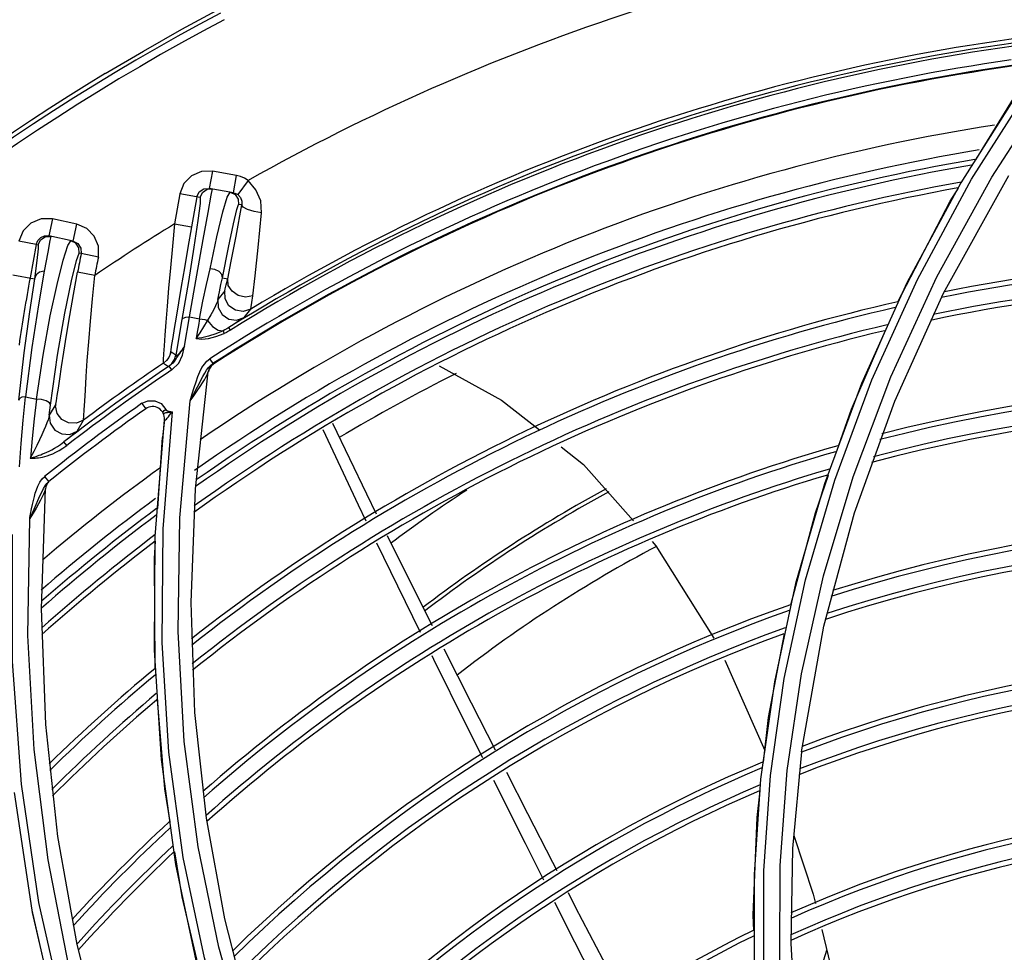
# Model space of a CAD drawing. Extents: x 40.7 to 137.4, y -250.8 to -221.5.
# Tile 84 of 256: x 56.4061 to 56.5025, y -232.8908 to -232.7995. Entities that reach past the tile are written whole.
import ezdxf

# ---------------------------------------------------------------- set-up
doc = ezdxf.new("R2010")
doc.units = 0
doc.header["$MEASUREMENT"] = 0
doc.layers.get('0').update_dxf_attribs({"linetype": 'CONTINUOUS'})

msp = doc.modelspace()

# ---------------------------------------------------------------- linework, layer by layer
at = {"color": 155}
for p, q in [((56.49932866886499, -232.8151488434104), (56.5054881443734, -232.805449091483)), ((56.50129871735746, -232.8149527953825), (56.50753845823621, -232.8052816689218)), ((56.49973487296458, -232.8132577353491), (56.50344622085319, -232.8072287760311)), ((56.42501096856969, -232.8143552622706), (56.42470374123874, -232.8160365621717)), ((56.4273615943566, -232.8147847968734), (56.42501109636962, -232.8143552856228)), ((56.4270543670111, -232.8164660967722), (56.42736159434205, -232.8147847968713)), ((56.49659531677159, -232.8263071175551), (56.50297989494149, -232.8147735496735)), ((56.42849297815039, -232.8152722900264), (56.42748200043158, -232.816650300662)), ((56.49593236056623, -232.8247081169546), (56.50129871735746, -232.8149527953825)), ((56.42181283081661, -232.8165739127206), (56.42128627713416, -232.8195203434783)), ((56.42380624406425, -232.8169309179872), (56.42181280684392, -232.8165740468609)), ((56.42416651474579, -232.8160805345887), (56.42470374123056, -232.8160365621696)), ((56.4270543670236, -232.8164660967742), (56.42470374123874, -232.8160365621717)), ((56.42489333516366, -232.8167015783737), (56.42501411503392, -232.8160932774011)), ((56.42646205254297, -232.8168908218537), (56.4267295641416, -232.8164073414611)), ((56.42734930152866, -232.8165675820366), (56.42748199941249, -232.8166502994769)), ((56.49724638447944, -232.8173002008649), (56.49803334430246, -232.8160218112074)), ((56.42349492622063, -232.8168752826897), (56.42296850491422, -232.819820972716)), ((56.42788231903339, -232.8176675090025), (56.4275647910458, -232.8176107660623)), ((56.49212556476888, -232.8271409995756), (56.49724638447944, -232.8173002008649)), ((56.40934190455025, -232.8190290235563), (56.40898673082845, -232.8207008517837)), ((56.41171775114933, -232.8195337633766), (56.4093420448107, -232.8190290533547)), ((56.41136270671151, -232.8212056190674), (56.41171788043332, -232.8195337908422)), ((56.42128627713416, -232.8195203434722), (56.42296850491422, -232.8198209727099)), ((56.40774963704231, -232.8215292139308), (56.40606907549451, -232.8212221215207)), ((56.40774963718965, -232.8215292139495), (56.40715063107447, -232.8248072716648)), ((56.40774963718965, -232.8215292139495), (56.40793796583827, -232.8215692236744)), ((56.40857410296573, -232.8206969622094), (56.40898673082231, -232.8207008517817)), ((56.40862026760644, -232.8207747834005), (56.40917424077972, -232.8207406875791)), ((56.41136270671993, -232.8212056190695), (56.40898673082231, -232.8207008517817)), ((56.40917427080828, -232.8207407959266), (56.40909818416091, -232.8211310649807)), ((56.41085615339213, -232.8216488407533), (56.41115562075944, -232.8211621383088)), ((56.4121648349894, -232.822426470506), (56.41195751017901, -232.8223824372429)), ((56.41213222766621, -232.8218930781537), (56.4121648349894, -232.822426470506)), ((56.41383981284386, -232.8227651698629), (56.4121648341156, -232.8224264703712)), ((56.41348309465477, -232.8245774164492), (56.41180470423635, -232.824256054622)), ((56.40547012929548, -232.8244998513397), (56.40757721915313, -232.8248852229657)), ((56.42598415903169, -232.8248029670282), (56.42650133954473, -232.8249043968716)), ((56.49300618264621, -232.8253000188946), (56.48856760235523, -232.83513427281)), ((56.49141505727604, -232.8344962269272), (56.49593236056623, -232.8247081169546)), ((56.42620867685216, -232.8260642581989), (56.42554112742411, -232.8269117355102)), ((56.49181390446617, -232.8368725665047), (56.49659531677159, -232.8263071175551)), ((56.42810927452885, -232.8286896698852), (56.42876745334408, -232.8278558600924)), ((56.42202458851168, -232.8288932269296), (56.42143357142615, -232.8323581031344)), ((56.42226512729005, -232.8315022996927), (56.42275489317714, -232.8286127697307)), ((56.42275489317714, -232.8286127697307), (56.42374396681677, -232.8288096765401)), ((56.42676307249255, -232.8299173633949), (56.42660701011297, -232.8296666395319)), ((56.42091032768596, -232.8322134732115), (56.42094173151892, -232.8320377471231)), ((56.42143357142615, -232.8323581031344), (56.42094173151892, -232.8320377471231)), ((56.42051564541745, -232.8328934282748), (56.42021533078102, -232.8331536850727)), ((56.42447415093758, -232.8329515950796), (56.42475403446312, -232.8327357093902)), ((56.42476246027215, -232.832758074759), (56.42504811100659, -232.8332006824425)), ((56.42021532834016, -232.8331536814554), (56.42070553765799, -232.8334751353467)), ((56.42102720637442, -232.8338053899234), (56.42077981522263, -232.8334374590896)), ((56.42334648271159, -232.8454463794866), (56.42460439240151, -232.8339918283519)), ((56.4245669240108, -232.8341132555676), (56.42460443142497, -232.8339918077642)), ((56.42470241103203, -232.8336598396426), (56.42460438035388, -232.8339919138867)), ((56.42469045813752, -232.8337412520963), (56.42461559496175, -232.8339951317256)), ((56.42488963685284, -232.8333687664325), (56.42470241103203, -232.8336598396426)), ((56.42482760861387, -232.8333730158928), (56.42504811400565, -232.8332006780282)), ((56.42515104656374, -232.8331419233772), (56.42488963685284, -232.8333687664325)), ((56.42513898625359, -232.8332230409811), (56.42515104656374, -232.8331419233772)), ((56.48592571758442, -232.8446035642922), (56.4895693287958, -232.8347812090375)), ((56.487720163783, -232.8442703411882), (56.49141505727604, -232.8344962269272)), ((56.48856760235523, -232.83513427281), (56.48494203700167, -232.8449544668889)), ((56.40647800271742, -232.83872334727), (56.40670684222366, -232.8364409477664)), ((56.40670684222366, -232.8364409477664), (56.40779475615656, -232.836692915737)), ((56.41811670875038, -232.8370844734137), (56.41869186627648, -232.8368310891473)), ((56.42182709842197, -232.8482840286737), (56.4228314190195, -232.8368350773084)), ((56.48786700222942, -232.8478175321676), (56.49181390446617, -232.8368725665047)), ((56.40966350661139, -232.8371531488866), (56.40903597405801, -232.8382602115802)), ((56.40903598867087, -232.8382600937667), (56.40915771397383, -232.8372546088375)), ((56.41811017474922, -232.8370864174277), (56.41848079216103, -232.8376120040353)), ((56.41997879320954, -232.8371068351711), (56.42045733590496, -232.8376795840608)), ((56.42017070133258, -232.8493853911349), (56.42109876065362, -232.8379148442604)), ((56.42028339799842, -232.8377992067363), (56.42044935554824, -232.8376791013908)), ((56.42093070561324, -232.8379383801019), (56.42109080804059, -232.8379142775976)), ((56.42094054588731, -232.8378992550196), (56.42109876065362, -232.8379148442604)), ((56.41176659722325, -232.8398086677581), (56.41238451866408, -232.8387191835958)), ((56.41940663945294, -232.8501368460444), (56.42030206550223, -232.8386906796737)), ((56.42030170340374, -232.8386907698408), (56.42023846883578, -232.8392552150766)), ((56.41965284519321, -232.8473932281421), (56.42011350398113, -232.8404268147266)), ((56.41074219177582, -232.8412144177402), (56.4104715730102, -232.8408632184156)), ((56.40810267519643, -232.8448165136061), (56.40833151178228, -232.8444932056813)), ((56.40833151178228, -232.8444932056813), (56.40858434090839, -232.8442486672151)), ((56.40858059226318, -232.8442513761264), (56.4089836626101, -232.8447547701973)), ((56.48482005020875, -232.8539808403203), (56.487720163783, -232.8442703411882)), ((56.40827753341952, -232.857178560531), (56.40865885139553, -232.8454710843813)), ((56.40879280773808, -232.8449396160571), (56.40898366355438, -232.844754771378)), ((56.42292698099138, -232.8565876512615), (56.42334648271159, -232.8454463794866)), ((56.48494203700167, -232.8449544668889), (56.48210458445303, -232.8547111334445)), ((56.40801712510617, -232.846378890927), (56.4081766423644, -232.8460215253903)), ((56.48486760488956, -232.8588979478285), (56.48786700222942, -232.8478175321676)), ((56.48268522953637, -232.8635817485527), (56.48482005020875, -232.8539808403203)), ((56.48210458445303, -232.8547111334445), (56.48002704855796, -232.8643605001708)), ((56.40869901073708, -232.8685435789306), (56.40827753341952, -232.857178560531)), ((56.42330006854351, -232.8673400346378), (56.42292698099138, -232.8565876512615)), ((56.4826769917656, -232.8712193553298), (56.48486760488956, -232.8588979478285)), ((56.47516100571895, -232.862233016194), (56.47907318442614, -232.8710868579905)), ((56.48128416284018, -232.8730386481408), (56.48268522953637, -232.8635817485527)), ((56.48002704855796, -232.8643605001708), (56.47867879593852, -232.873867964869)), ((56.47962978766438, -232.8735182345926), (56.48098582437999, -232.8640109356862)), ((56.42441692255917, -232.8776868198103), (56.42330006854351, -232.8673400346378)), ((56.40987780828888, -232.8795052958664), (56.40869901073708, -232.8685435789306)), ((56.48267629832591, -232.8712192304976), (56.48180623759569, -232.8806830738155)), ((56.42143849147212, -232.8822460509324), (56.42002279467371, -232.8719548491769)), ((56.47897524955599, -232.8828503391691), (56.47962978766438, -232.8735182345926)), ((56.45564181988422, -232.8801756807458), (56.45257312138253, -232.8740258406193)), ((56.47867879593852, -232.873867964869), (56.47802926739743, -232.8832012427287)), ((56.4073588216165, -232.8867053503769), (56.40563544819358, -232.8751918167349)), ((56.42622328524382, -232.8875671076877), (56.42441692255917, -232.8776868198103)), ((56.41177126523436, -232.890054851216), (56.40987780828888, -232.8795052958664)), ((56.45744463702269, -232.8837847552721), (56.45564181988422, -232.8801756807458)), ((56.47802926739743, -232.8832012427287), (56.478047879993, -232.8923321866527)), ((56.46049268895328, -232.8898327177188), (56.45853633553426, -232.8859617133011)), ((56.40985427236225, -232.8977244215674), (56.4073588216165, -232.8867053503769)), ((56.42865669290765, -232.8969280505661), (56.42622328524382, -232.8875671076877)), ((56.41175918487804, -232.8899989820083), (56.41185308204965, -232.8898946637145)), ((56.46402783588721, -232.8967182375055), (56.46049268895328, -232.8898327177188)), ((56.41432674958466, -232.9001304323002), (56.41177126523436, -232.890054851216)), ((56.48228162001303, -232.8999461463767), (56.48514367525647, -232.8906078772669))]:
    msp.add_line(p, q, dxfattribs=at)
at = {"color": 6, "linetype": 'Continuous'}
msp.add_lwpolyline([(56.41451972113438, -232.8047971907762), (56.41824672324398, -232.8025925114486), (56.42201638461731, -232.8004596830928), (56.42582649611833, -232.7983999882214)], dxfattribs=at)
at = {"color": 155}
for points in [[(56.50440713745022, -232.8058015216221), (56.49828006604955, -232.8155035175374), (56.49300618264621, -232.8253000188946)], [(56.42501109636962, -232.8143552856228), (56.42392796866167, -232.8143744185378), (56.42295112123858, -232.8148005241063), (56.42220993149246, -232.815566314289), (56.42181283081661, -232.8165739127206)], [(56.42849297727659, -232.8152722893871), (56.4281418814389, -232.8150533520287), (56.42776186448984, -232.8148896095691), (56.4273615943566, -232.8147847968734)], [(56.42982399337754, -232.8184279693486), (56.42973697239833, -232.8172678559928), (56.42927201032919, -232.8161679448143), (56.42849297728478, -232.815272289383)], [(56.4895693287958, -232.8347812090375), (56.49402917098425, -232.8249463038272), (56.49932866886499, -232.8151488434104)], [(56.42274934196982, -232.8286133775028), (56.42348038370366, -232.8245290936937), (56.42410353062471, -232.8210545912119), (56.42458160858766, -232.8184035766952), (56.42489333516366, -232.8167015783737)], [(56.42349503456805, -232.8168746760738), (56.42372396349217, -232.8163875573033), (56.42416651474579, -232.8160805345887)], [(56.42380623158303, -232.8169315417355), (56.42404537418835, -232.8164323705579), (56.42448877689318, -232.816133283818), (56.42501411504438, -232.8160932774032)], [(56.42673018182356, -232.8164068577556), (56.42722565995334, -232.8166456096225), (56.42752172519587, -232.8170813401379), (56.42756500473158, -232.8176101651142)], [(56.4270543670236, -232.8164660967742), (56.42720567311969, -232.8165057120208), (56.42734930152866, -232.8165675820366)], [(56.42748199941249, -232.8166502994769), (56.42774639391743, -232.816935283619), (56.4278820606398, -232.8172813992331), (56.4278822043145, -232.8176681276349)], [(56.42380624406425, -232.8169309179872), (56.42379441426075, -232.8175217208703), (56.42358262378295, -232.8191908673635), (56.42319149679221, -232.8217990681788), (56.42265149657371, -232.8251554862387), (56.42202458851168, -232.8288932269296)], [(56.42477275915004, -232.8239015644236), (56.42545124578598, -232.8207759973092), (56.42603722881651, -232.8183414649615), (56.42646205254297, -232.8168908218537)], [(56.42598415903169, -232.8248029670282), (56.42657160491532, -232.8218392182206), (56.42706090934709, -232.819507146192), (56.42739221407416, -232.8180960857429), (56.4275647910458, -232.8176107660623)], [(56.42650133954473, -232.8249043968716), (56.4268498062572, -232.8231623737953), (56.42731814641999, -232.8207098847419), (56.42788231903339, -232.8176675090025)], [(56.42982399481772, -232.8184279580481), (56.42909182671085, -232.8182900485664), (56.42845341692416, -232.8180925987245), (56.42802328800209, -232.8178719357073), (56.42788219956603, -232.817668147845)], [(56.42897526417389, -232.8265565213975), (56.42919411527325, -232.8245937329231), (56.42948168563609, -232.8218370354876), (56.42982399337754, -232.8184279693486)], [(56.4093420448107, -232.8190290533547), (56.40824173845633, -232.8190205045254), (56.40724187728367, -232.819433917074), (56.40647918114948, -232.820201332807), (56.40606861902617, -232.8212218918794)], [(56.41383983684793, -232.8227650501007), (56.41384273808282, -232.8216914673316), (56.41344340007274, -232.8207131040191), (56.41270430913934, -232.8199578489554), (56.41171775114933, -232.8195337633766)], [(56.42128627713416, -232.8195203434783), (56.42108290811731, -232.8217032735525), (56.42089186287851, -232.8238196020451), (56.42071904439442, -232.8257990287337), (56.42056913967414, -232.8275796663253), (56.42044454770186, -232.8291235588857), (56.42034546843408, -232.8304147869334), (56.42027084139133, -232.8314541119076), (56.4202193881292, -232.8322522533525)], [(56.42296850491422, -232.819820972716), (56.4226100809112, -232.8218390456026), (56.4222652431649, -232.8238055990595), (56.42194862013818, -232.8256362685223), (56.42167237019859, -232.8272584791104), (56.42144202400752, -232.8286360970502), (56.42125786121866, -232.8297629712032), (56.42111676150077, -232.8306532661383), (56.42101486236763, -232.8313264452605), (56.42094870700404, -232.8317993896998), (56.42091465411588, -232.8320908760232), (56.42091032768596, -232.8322134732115)], [(56.40774963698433, -232.8215292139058), (56.40790271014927, -232.8211467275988), (56.4081927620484, -232.8208538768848), (56.40857410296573, -232.8206969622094)], [(56.40793796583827, -232.8215692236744), (56.40817618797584, -232.8210742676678), (56.40862026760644, -232.8207747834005)], [(56.40909818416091, -232.8211310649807), (56.40888385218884, -232.82228883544), (56.40854360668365, -232.8241498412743)], [(56.41195751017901, -232.8223824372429), (56.41193106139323, -232.821867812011), (56.41164619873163, -232.8214160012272), (56.41115620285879, -232.8211617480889)], [(56.41136270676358, -232.8212056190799), (56.41183998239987, -232.8214479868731), (56.41213222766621, -232.8218930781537)], [(56.40793796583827, -232.8215692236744), (56.40795169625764, -232.8219703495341), (56.40782694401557, -232.8231067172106), (56.40757721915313, -232.8248852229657)], [(56.40778792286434, -232.8366931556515), (56.4084347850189, -232.8323581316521), (56.40913442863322, -232.8285060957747), (56.40979442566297, -232.8254387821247), (56.41039527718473, -232.8230820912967), (56.41085615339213, -232.8216488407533)], [(56.40915771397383, -232.8372546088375), (56.40984287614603, -232.8323808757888), (56.41055989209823, -232.8282462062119), (56.41120631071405, -232.825102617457), (56.41169748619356, -232.8230919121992), (56.41195723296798, -232.8223823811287)], [(56.40854326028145, -232.8241495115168), (56.40797150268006, -232.8274429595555), (56.40733036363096, -232.8316032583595), (56.40669988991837, -232.8364412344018)], [(56.40854360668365, -232.8241498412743), (56.40808893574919, -232.8242530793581), (56.40775101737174, -232.8245149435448), (56.40757727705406, -232.824884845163)], [(56.40964254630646, -232.8373357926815), (56.40967901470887, -232.8371745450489), (56.4097359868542, -232.8368438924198), (56.40981607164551, -232.8363291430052), (56.40992298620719, -232.8356113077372), (56.41006067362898, -232.8346763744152), (56.41023501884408, -232.8335042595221), (56.4104527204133, -232.8320784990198), (56.41071909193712, -232.8304004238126), (56.41103602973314, -232.8284979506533), (56.41140021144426, -232.8264272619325), (56.4118043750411, -232.8242559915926)], [(56.42373872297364, -232.8288102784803), (56.42407707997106, -232.8270925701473), (56.42442475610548, -232.8254455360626), (56.42477264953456, -232.8239013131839)], [(56.42598454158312, -232.8248002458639), (56.42592765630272, -232.8244803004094), (56.42566428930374, -232.8241825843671), (56.42525059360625, -232.8239748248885), (56.42477275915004, -232.8239015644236)], [(56.4075801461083, -232.824885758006), (56.4071034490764, -232.8281204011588), (56.40655430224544, -232.8321568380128), (56.40601221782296, -232.8367662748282)], [(56.41245983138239, -232.8377060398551), (56.41251042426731, -232.8368655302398), (56.41257397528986, -232.835788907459), (56.4126555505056, -232.8344657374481), (56.41275976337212, -232.8328920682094), (56.41289194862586, -232.8310766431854), (56.41305590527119, -232.8290503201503), (56.41325329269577, -232.8268642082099), (56.41348309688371, -232.8245774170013)], [(56.42554112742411, -232.8269117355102), (56.42569366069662, -232.8261665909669), (56.42584149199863, -232.8254638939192), (56.42598422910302, -232.8248029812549)], [(56.42620867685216, -232.8260642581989), (56.42626714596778, -232.8258719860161), (56.42636416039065, -232.8254861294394), (56.42650132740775, -232.8249043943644)], [(56.4289749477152, -232.8265559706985), (56.42826000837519, -232.8266794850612), (56.42753176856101, -232.8265225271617), (56.42692742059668, -232.8261194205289), (56.42655748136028, -232.8255426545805), (56.42650191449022, -232.8249044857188)], [(56.42876745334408, -232.8278558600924), (56.42802579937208, -232.8280945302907), (56.42725340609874, -232.8279782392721), (56.42661387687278, -232.8275315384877), (56.42623853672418, -232.8268450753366), (56.42620845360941, -232.8260643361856)], [(56.42554108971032, -232.8269117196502), (56.42545657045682, -232.8271838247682), (56.4253088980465, -232.8275340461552), (56.42510343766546, -232.827949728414), (56.42484189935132, -232.8284256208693)], [(56.42554087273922, -232.8269118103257), (56.42557696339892, -232.8276989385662), (56.42597308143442, -232.8283977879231), (56.42662337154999, -232.8288309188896), (56.42737339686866, -232.8289319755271), (56.42810927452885, -232.8286896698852)], [(56.42876765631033, -232.8278559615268), (56.42881133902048, -232.8276485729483), (56.42888000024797, -232.8272159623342), (56.42897526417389, -232.8265565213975)], [(56.42202458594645, -232.8288932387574), (56.4221371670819, -232.8287449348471), (56.42238923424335, -232.8286462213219), (56.42274935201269, -232.8286133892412)], [(56.42484189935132, -232.8284256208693), (56.42414777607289, -232.8295895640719), (56.42376961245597, -232.8301920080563), (56.42339843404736, -232.8307512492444)], [(56.42374396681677, -232.8288096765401), (56.42362815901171, -232.8294562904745), (56.42351493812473, -232.830103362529), (56.42340430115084, -232.8307508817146)], [(56.42373869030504, -232.8288102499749), (56.42400277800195, -232.8288318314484), (56.42426961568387, -232.8288835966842), (56.42452212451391, -232.8289627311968)], [(56.42452211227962, -232.8289627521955), (56.42500867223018, -232.8295477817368), (56.42555859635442, -232.8299080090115), (56.42606259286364, -232.8299719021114)], [(56.42810984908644, -232.8286895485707), (56.42804378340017, -232.8287395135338), (56.4278633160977, -232.828860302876), (56.42756289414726, -232.8290553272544), (56.42714044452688, -232.8293261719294), (56.42660700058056, -232.8296666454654)], [(56.42606259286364, -232.8299719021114), (56.42533696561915, -232.8302897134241), (56.4246310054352, -232.8305192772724), (56.42397294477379, -232.8306694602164), (56.42339842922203, -232.8307512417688)], [(56.42615827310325, -232.8302459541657), (56.42611106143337, -232.8301289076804), (56.42607572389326, -232.830028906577), (56.42606260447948, -232.8299719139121)], [(56.42660697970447, -232.8296666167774), (56.42641380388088, -232.8297826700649), (56.42623607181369, -232.8298816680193), (56.42606261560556, -232.829971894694)], [(56.42676758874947, -232.8299170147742), (56.42657366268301, -232.830032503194), (56.42637210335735, -232.8301422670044), (56.42616312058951, -232.8302456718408)], [(56.48630503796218, -232.8412730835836), (56.48756590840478, -232.8376440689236), (56.4908616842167, -232.8300055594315)], [(56.42340430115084, -232.8307508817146), (56.42396148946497, -232.8307874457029), (56.42461644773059, -232.8307282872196), (56.42535540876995, -232.8305560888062), (56.42616312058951, -232.8302456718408)], [(56.42225876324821, -232.8315026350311), (56.42212219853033, -232.8317104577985), (56.42199698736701, -232.8318949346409), (56.42188184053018, -232.8320594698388), (56.42177585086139, -232.8322066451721), (56.42168011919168, -232.8323379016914), (56.4215965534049, -232.8324569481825), (56.42152233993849, -232.8325749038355), (56.42144840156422, -232.8327015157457), (56.42136372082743, -232.8328395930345), (56.42126048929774, -232.8329858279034), (56.42113270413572, -232.8331369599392), (56.42097431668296, -232.8332893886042), (56.42077973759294, -232.8334375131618)], [(56.42103437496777, -232.833805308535), (56.42170594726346, -232.8331626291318), (56.42208138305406, -232.8323567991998), (56.42226512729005, -232.8315022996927)], [(56.42225876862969, -232.8315026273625), (56.42212749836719, -232.831693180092), (56.42200447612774, -232.8318660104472), (56.42188894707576, -232.832021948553), (56.42178144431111, -232.8321597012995), (56.42168272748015, -232.8322772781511), (56.42159589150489, -232.8323695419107), (56.42152672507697, -232.8324294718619), (56.42147690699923, -232.8324562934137), (56.42144518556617, -232.8324520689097), (56.42143101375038, -232.8324180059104), (56.42143357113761, -232.8323581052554)], [(56.4202193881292, -232.8322522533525), (56.42018820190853, -232.8328231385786), (56.42017715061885, -232.833180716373)], [(56.42090901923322, -232.8322132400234), (56.42074805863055, -232.8325845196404), (56.42051564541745, -232.8328934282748)], [(56.42070553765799, -232.8334751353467), (56.42104448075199, -232.833174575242), (56.4212931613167, -232.8327943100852), (56.42143339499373, -232.8323591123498)], [(56.4239857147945, -232.8335911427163), (56.42421737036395, -232.8332390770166), (56.42447415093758, -232.8329515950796)], [(56.42070554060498, -232.8334751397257), (56.42071635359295, -232.8334721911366), (56.42074136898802, -232.8334594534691), (56.42077973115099, -232.8334375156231)], [(56.42322629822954, -232.8355280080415), (56.4234063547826, -232.8349673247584), (56.42358729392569, -232.8344593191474), (56.42377759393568, -232.8340003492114), (56.4239857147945, -232.8335911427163)], [(56.42407189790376, -232.8344582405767), (56.42425697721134, -232.8341310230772), (56.42443883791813, -232.8338415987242), (56.42462618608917, -232.8335884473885), (56.42482760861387, -232.8333730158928)], [(56.42513898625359, -232.8332230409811), (56.42487761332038, -232.8334500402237), (56.42469045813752, -232.8337412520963)], [(56.42515104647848, -232.8331419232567), (56.42513880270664, -232.8331472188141), (56.42510365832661, -232.8331673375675), (56.42504811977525, -232.8332006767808)], [(56.44719929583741, -232.833416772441), (56.45330109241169, -232.8367655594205), (56.45701778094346, -232.8396850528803)], [(56.42282401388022, -232.8368345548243), (56.42318461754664, -232.8363445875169), (56.42351439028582, -232.8358721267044), (56.42380060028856, -232.8354443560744), (56.42403496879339, -232.8350778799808), (56.42422288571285, -232.834770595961), (56.42437281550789, -232.8345090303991), (56.42448756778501, -232.8342886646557), (56.4245669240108, -232.8341132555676)], [(56.42366491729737, -232.8352358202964), (56.42387694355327, -232.8348247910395), (56.42407189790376, -232.8344582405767)], [(56.42282394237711, -232.8368345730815), (56.42315260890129, -232.8362285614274), (56.4234272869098, -232.8356998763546), (56.42366491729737, -232.8352358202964)], [(56.4228314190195, -232.8368350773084), (56.42303742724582, -232.8361482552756), (56.42322629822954, -232.8355280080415)], [(56.40669988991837, -232.8364412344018), (56.40635943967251, -232.8364962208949), (56.40611739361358, -232.836609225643), (56.40601238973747, -232.8367662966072)], [(56.40779475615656, -232.836692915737), (56.40756962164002, -232.8386070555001), (56.40736556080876, -232.8405232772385), (56.4071824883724, -232.8424413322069)], [(56.4091575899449, -232.837254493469), (56.40904937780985, -232.8370368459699), (56.40871703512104, -232.8368417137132), (56.40826964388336, -232.8367225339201), (56.40778792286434, -232.8366931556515)], [(56.41869186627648, -232.8368310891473), (56.41936216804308, -232.836828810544), (56.41997879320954, -232.8371068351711)], [(56.41026603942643, -232.8386641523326), (56.40981026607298, -232.8380662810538), (56.40964553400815, -232.8373361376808)], [(56.40966350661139, -232.8371531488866), (56.40965747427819, -232.8372145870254), (56.4096537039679, -232.8372752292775), (56.40965208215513, -232.8373365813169)], [(56.4123873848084, -232.8387173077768), (56.41238772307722, -232.8387148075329), (56.41242007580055, -232.8383186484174), (56.41245983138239, -232.8377060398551)], [(56.4201889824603, -232.8380455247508), (56.42019092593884, -232.8379293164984), (56.42028339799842, -232.8377992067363)], [(56.42032609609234, -232.8380470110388), (56.42043215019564, -232.837996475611), (56.42052156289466, -232.8379823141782), (56.42061695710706, -232.8379777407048), (56.42093070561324, -232.8379383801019)], [(56.42045733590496, -232.8376795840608), (56.42046232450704, -232.8377052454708), (56.42047429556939, -232.8377280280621), (56.42048831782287, -232.8377600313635), (56.42050543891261, -232.8377727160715), (56.42054235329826, -232.8377912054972), (56.42057206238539, -232.8378056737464), (56.42061034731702, -232.8378226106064), (56.42065215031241, -232.8378379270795), (56.42069958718, -232.8378519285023), (56.42075177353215, -232.837864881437), (56.42080885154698, -232.8378774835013)], [(56.42080885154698, -232.8378774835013), (56.42087148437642, -232.8378892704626), (56.42094054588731, -232.8378992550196)], [(56.42082062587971, -232.8382596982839), (56.42095131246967, -232.8380961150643), (56.42109098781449, -232.8379142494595)], [(56.40610798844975, -232.8432959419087), (56.40627843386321, -232.8410084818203), (56.40647800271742, -232.83872334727)], [(56.4090361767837, -232.8382600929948), (56.40899227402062, -232.8384541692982), (56.40891276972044, -232.838704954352), (56.4088040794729, -232.8390016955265), (56.40866865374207, -232.8393413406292), (56.40850526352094, -232.8397267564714), (56.40830975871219, -232.8401662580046), (56.40807995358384, -232.8406623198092), (56.40781481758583, -232.8412115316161), (56.40751346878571, -232.8418089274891), (56.40717633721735, -232.8424411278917)], [(56.40903597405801, -232.8382602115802), (56.40913412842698, -232.8390432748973), (56.40957328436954, -232.8396983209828), (56.41025616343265, -232.8400856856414), (56.41104372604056, -232.8401265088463), (56.41176659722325, -232.8398086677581)], [(56.4123847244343, -232.8387192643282), (56.41168588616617, -232.8390284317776), (56.41093171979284, -232.8390053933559), (56.41026603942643, -232.8386641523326)], [(56.42018895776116, -232.8380455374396), (56.42022087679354, -232.8380890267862), (56.42025286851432, -232.8380842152), (56.42032609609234, -232.8380470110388)], [(56.42030206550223, -232.8386906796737), (56.42030199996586, -232.8387246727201), (56.42031623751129, -232.838745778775), (56.42035273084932, -232.8387401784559), (56.42041602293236, -232.8386983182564), (56.42049785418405, -232.8386248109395), (56.42059167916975, -232.8385269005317), (56.42069949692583, -232.8384045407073), (56.42082062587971, -232.8382596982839)], [(56.41176644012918, -232.8398090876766), (56.41170889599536, -232.839864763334), (56.41155858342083, -232.8399915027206), (56.41130818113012, -232.8401952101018), (56.41094868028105, -232.8404833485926), (56.41047158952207, -232.8408632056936)], [(56.42023846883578, -232.8392552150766), (56.42017566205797, -232.8398340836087), (56.42011350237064, -232.8404268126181)], [(56.44006874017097, -232.8486081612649), (56.43931128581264, -232.8470423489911), (56.43585283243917, -232.8396779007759)], [(56.44108488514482, -232.8479229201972), (56.44011538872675, -232.8459652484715), (56.4367959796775, -232.8390748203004)], [(56.4071824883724, -232.8424413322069), (56.40728528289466, -232.8424527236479), (56.40740153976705, -232.842455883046), (56.40752886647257, -232.8424551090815), (56.40766862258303, -232.8424490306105), (56.40782214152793, -232.842436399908), (56.40799064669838, -232.8424158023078), (56.4081752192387, -232.8423857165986), (56.40837689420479, -232.8423443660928), (56.40859688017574, -232.8422895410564), (56.40883650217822, -232.8422186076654), (56.40909710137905, -232.8421283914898), (56.40937979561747, -232.8420149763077), (56.40968571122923, -232.8418735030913), (56.41001579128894, -232.8416977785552), (56.41036955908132, -232.8414803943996), (56.41074960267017, -232.8412147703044)], [(56.40748520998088, -232.8423547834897), (56.40760631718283, -232.842317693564), (56.40773766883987, -232.8422757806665), (56.407880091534, -232.8422281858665), (56.40803426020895, -232.8421740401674), (56.40820118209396, -232.8421122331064), (56.40838225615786, -232.8420412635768), (56.4085787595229, -232.8419595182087), (56.40879114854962, -232.8418654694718), (56.40902076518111, -232.8417568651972), (56.40926994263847, -232.8416303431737), (56.40953845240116, -232.8414831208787), (56.40982884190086, -232.8413098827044), (56.41014119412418, -232.8411049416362), (56.41047157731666, -232.8408632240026)], [(56.45914264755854, -232.8413541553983), (56.46133100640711, -232.8430731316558), (56.46623820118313, -232.8485768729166)], [(56.40717626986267, -232.8424410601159), (56.40727069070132, -232.8424179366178), (56.40748520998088, -232.8423547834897)], [(56.48098582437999, -232.8640109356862), (56.4830738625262, -232.8543623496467), (56.48592571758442, -232.8446035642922)], [(56.48163004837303, -232.8568072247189), (56.48403403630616, -232.8478094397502), (56.4853117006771, -232.8441320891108)], [(56.40865888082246, -232.8454710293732), (56.40863213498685, -232.8455894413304), (56.40856866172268, -232.8457613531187), (56.40847248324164, -232.8459809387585), (56.40834409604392, -232.8462476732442), (56.40818255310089, -232.8465625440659), (56.40798266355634, -232.8469332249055), (56.40773924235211, -232.8473652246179), (56.40745723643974, -232.8478445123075), (56.40713411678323, -232.8483468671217)], [(56.40731043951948, -232.8474033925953), (56.40740043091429, -232.8469763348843), (56.40745326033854, -232.846736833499), (56.40751343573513, -232.8464776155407), (56.40758347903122, -232.8461964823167), (56.40766757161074, -232.8458906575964), (56.40777285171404, -232.8455571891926), (56.40791368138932, -232.8451908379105), (56.40810267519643, -232.8448165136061)], [(56.4081766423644, -232.8460215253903), (56.40832629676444, -232.845702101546), (56.40847272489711, -232.8454168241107), (56.40862491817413, -232.8451624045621), (56.40879280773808, -232.8449396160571)], [(56.40713411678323, -232.8483468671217), (56.40741168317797, -232.8477520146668), (56.40764274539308, -232.84723431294), (56.40801712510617, -232.846378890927)], [(56.40713896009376, -232.8483475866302), (56.40714195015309, -232.8482229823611), (56.40716910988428, -232.8480843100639), (56.40720125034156, -232.8479336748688), (56.40731043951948, -232.8474033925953)], [(56.42074550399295, -232.9205444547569), (56.41691575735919, -232.9115772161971), (56.4136368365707, -232.9021093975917), (56.41096351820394, -232.8921999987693), (56.40892043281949, -232.8817912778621), (56.40756752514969, -232.8709623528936), (56.4069513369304, -232.8598085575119), (56.40713896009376, -232.8483475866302)], [(56.43151970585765, -232.9085599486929), (56.42827969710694, -232.8997019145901), (56.42562175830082, -232.8903371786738), (56.42359796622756, -232.8804931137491), (56.4222569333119, -232.8701802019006), (56.4216497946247, -232.8594244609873), (56.42182709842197, -232.8482840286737)], [(56.46587471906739, -232.95704869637), (56.45971292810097, -232.9518830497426), (56.45381594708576, -232.9461442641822), (56.44826209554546, -232.9398725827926), (56.44309736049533, -232.9330869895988), (56.43834813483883, -232.9257826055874), (56.43404327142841, -232.9179489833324), (56.43022814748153, -232.9095988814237), (56.42694474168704, -232.9007381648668), (56.4242387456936, -232.8913781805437), (56.42215865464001, -232.8815374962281), (56.42075383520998, -232.8712384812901), (56.42007446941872, -232.8605088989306), (56.42017070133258, -232.8493853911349)], [(56.4593401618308, -232.9704900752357), (56.45219387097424, -232.9647987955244), (56.44532276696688, -232.9584385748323), (56.43887165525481, -232.9515011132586), (56.43279880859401, -232.9438977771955), (56.42719885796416, -232.9356838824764), (56.42212435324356, -232.92687796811), (56.41762273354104, -232.9174941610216), (56.41373674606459, -232.9075332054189), (56.41051773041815, -232.8970072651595), (56.40802290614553, -232.8859463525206), (56.40630832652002, -232.8743847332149), (56.40542887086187, -232.8623613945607), (56.40544201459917, -232.8499238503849)], [(56.42002279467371, -232.8719548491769), (56.41932924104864, -232.8612391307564), (56.41940663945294, -232.8501368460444)], [(56.44655310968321, -232.8588846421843), (56.44383982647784, -232.8534858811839), (56.44213962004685, -232.8500527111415)], [(56.41941679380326, -232.8630347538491), (56.41932965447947, -232.852280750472), (56.4194411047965, -232.850595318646)], [(56.44538249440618, -232.8595221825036), (56.44316024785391, -232.8549989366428), (56.44111092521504, -232.8507625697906)], [(56.468055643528, -232.8506152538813), (56.46841940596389, -232.8510232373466), (56.47408275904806, -232.8600610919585)], [(56.47895291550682, -232.8722260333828), (56.47945430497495, -232.8678339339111), (56.48100611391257, -232.8596546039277)], [(56.45146801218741, -232.8718084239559), (56.44991285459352, -232.8686879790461), (56.44667797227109, -232.8621590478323), (56.44650704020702, -232.8618111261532)], [(56.45271391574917, -232.8710352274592), (56.45036992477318, -232.8664318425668), (56.44769415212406, -232.8611482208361)], [(56.4208546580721, -232.8780460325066), (56.42034082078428, -232.8748226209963), (56.41961818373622, -232.8661185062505)], [(56.45875105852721, -232.8828723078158), (56.45832923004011, -232.8820488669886), (56.45590101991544, -232.8772838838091), (56.45383123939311, -232.87322724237)], [(56.48947334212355, -232.9329371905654), (56.48657994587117, -232.9252078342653), (56.48421751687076, -232.9171806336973), (56.48240779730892, -232.9088630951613), (56.48117817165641, -232.9002633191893), (56.48056039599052, -232.8914026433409), (56.48058605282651, -232.8823198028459), (56.48128416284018, -232.8730386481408)], [(56.47800806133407, -232.8886845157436), (56.47795702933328, -232.8872066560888), (56.47833715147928, -232.8776200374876), (56.47863313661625, -232.8750272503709)], [(56.40832379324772, -232.8910056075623), (56.40740374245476, -232.8869468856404), (56.40616948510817, -232.8788654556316)], [(56.48193075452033, -232.8794021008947), (56.48381853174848, -232.8851271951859), (56.48404631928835, -232.8860693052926)], [(56.42400608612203, -232.8937155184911), (56.42202887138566, -232.8854121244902), (56.42132440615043, -232.8809928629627)], [(56.48180623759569, -232.8806830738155), (56.48164326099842, -232.8899581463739), (56.48216099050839, -232.8990361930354)], [(56.42623823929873, -232.9014394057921), (56.42352664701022, -232.8920819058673), (56.42143849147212, -232.8822460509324)], [(56.48812435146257, -232.9338267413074), (56.48517950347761, -232.9260328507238), (56.48276864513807, -232.9179269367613), (56.48091517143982, -232.9095317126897), (56.47964688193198, -232.9008715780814), (56.47899108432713, -232.8919734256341), (56.47897524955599, -232.8828503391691)], [(56.46547161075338, -232.8957964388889), (56.46445376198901, -232.8938502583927), (56.46260336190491, -232.8903330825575), (56.46055737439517, -232.8863983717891), (56.45985288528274, -232.8850231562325)], [(56.48465446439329, -232.8885845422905), (56.48741032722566, -232.8999825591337), (56.48757661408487, -232.9006919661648)]]:
    msp.add_lwpolyline(points, dxfattribs=at)
for centre, radius, start, end in [((56.53067698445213, -232.9968614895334), 0.2083655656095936, 97.271317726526, 119.3673597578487), ((56.53067698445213, -232.9968614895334), 0.1969382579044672, 96.7811018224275, 121.9000886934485), ((56.53067698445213, -232.9968614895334), 0.1973534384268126, 96.93128696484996, 121.0897270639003), ((56.53067698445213, -232.9968614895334), 0.1966398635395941, 96.78157312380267, 121.8989145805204), ((56.53067698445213, -232.9968614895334), 0.1953377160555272, 98.08624708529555, 122.8372545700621), ((56.53067698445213, -232.9968614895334), 0.1947878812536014, 98.08580860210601, 122.8387358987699), ((56.53067698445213, -232.9968614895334), 0.1947198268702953, 98.09839917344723, 122.8198393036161), ((56.53067698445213, -232.9968614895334), 0.1892692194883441, 98.8415770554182, 124.3805951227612), ((56.53067698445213, -232.9968614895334), 0.1871111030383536, 99.41621820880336, 125.0411037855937), ((56.53067698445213, -232.9968614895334), 0.1857594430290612, 99.72251940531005, 125.2895891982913), ((56.53067698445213, -232.9968614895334), 0.186260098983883, 99.5896382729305, 125.1619237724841), ((56.53067698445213, -232.9968614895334), 0.1842944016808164, 100.1108522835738, 125.6624115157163), ((56.53067698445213, -232.9968614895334), 0.1837938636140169, 100.2433301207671, 125.7895057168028), ((56.53067698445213, -232.9968614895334), 0.2083655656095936, 121.6678508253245, 124.2249608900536), ((56.58892356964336, -232.85816934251), 0.1803363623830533, 168.5678855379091, 169.1606589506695), ((56.58892350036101, -232.8581693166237), 0.1786274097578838, 168.5681776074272, 169.1606620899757), ((56.53067698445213, -232.9968614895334), 0.1735513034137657, 72.93079993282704, 101.3964415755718), ((56.53067698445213, -232.9968614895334), 0.174051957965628, 72.8005442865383, 101.2683695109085), ((56.58739678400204, -232.8577529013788), 0.1832303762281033, 169.641558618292, 171.7239752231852), ((56.53067698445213, -232.9968614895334), 0.1715857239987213, 73.44118257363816, 101.8980705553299), ((56.53067698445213, -232.9968614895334), 0.1720862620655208, 73.31137830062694, 101.7705226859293), ((56.53067698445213, -232.9968614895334), 0.174051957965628, 102.8005442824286, 128.2325721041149), ((56.53067698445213, -232.9968614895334), 0.1735513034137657, 102.9307999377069, 128.356449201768), ((56.53067698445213, -232.9968614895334), 0.1720862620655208, 103.311378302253, 128.7180455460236), ((56.53067698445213, -232.9968614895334), 0.1715857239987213, 103.4411825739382, 128.841255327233), ((56.53067698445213, -232.9968614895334), 0.1969385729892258, 123.9195355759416, 127.6162605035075), ((56.53067698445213, -232.9968614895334), 0.1964903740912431, 123.9177655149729, 127.6146175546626), ((56.53067698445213, -232.9968614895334), 0.1974892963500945, 124.0094633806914, 126.7969243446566), ((56.53067698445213, -232.9968614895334), 0.182110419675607, 116.691153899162, 120.8054433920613), ((56.53067698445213, -232.9968614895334), 0.1618438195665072, 75.94367632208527, 104.3526378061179), ((56.53067698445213, -232.9968614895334), 0.16134316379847, 76.07097530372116, 104.4772513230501), ((56.53067698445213, -232.9968614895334), 0.1598781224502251, 76.44281136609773, 104.8410937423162), ((56.53093796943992, -232.997021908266), 0.1957306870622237, 125.2013674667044, 128.6920273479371), ((56.53093869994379, -232.997022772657), 0.1950860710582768, 125.2014373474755, 128.6919045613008), ((56.41914934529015, -232.8385596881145), 0.001159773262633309, 353.5105036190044, 125.20143530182), ((56.53067698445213, -232.9968614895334), 0.1593775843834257, 76.56959761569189, 104.9651029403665), ((56.53067698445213, -232.9968614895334), 0.1618438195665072, 105.9436763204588, 131.2035006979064), ((56.53067698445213, -232.9968614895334), 0.16134316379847, 106.0709753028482, 131.3229363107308), ((56.53067698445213, -232.9968614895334), 0.1892692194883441, 125.8423194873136, 130.2615446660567), ((56.53067698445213, -232.9968614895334), 0.1598781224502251, 106.4428113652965, 131.6713573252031), ((56.40975511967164, -232.8455446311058), 0.001098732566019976, 128.6545460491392, 176.1597934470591), ((56.53067698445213, -232.9968614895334), 0.1593775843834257, 106.5695976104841, 131.790004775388), ((56.52907981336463, -232.9663856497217), 0.1444390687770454, 123.2375892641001, 126.8595230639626), ((56.52907981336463, -232.9663856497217), 0.1375331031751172, 118.4529802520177, 127.3697120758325), ((56.53067698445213, -232.9968614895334), 0.1871111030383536, 126.4821972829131, 130.8741266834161), ((56.52907981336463, -232.9663856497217), 0.1371501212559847, 118.4149466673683, 127.3996031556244), ((56.53067698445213, -232.9968614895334), 0.186260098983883, 126.629694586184, 131.0824133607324), ((56.53067698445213, -232.9968614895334), 0.1857594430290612, 126.7590507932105, 131.217134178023), ((56.53067698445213, -232.9968614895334), 0.1484148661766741, 79.31201704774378, 107.6401345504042), ((56.53067698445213, -232.9968614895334), 0.147914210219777, 79.4355797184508, 107.7602932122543), ((56.53067698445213, -232.9968614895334), 0.1842944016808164, 127.1369010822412, 131.6109375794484), ((56.53067698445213, -232.9968614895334), 0.1464491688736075, 79.79635647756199, 108.1109297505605), ((56.53067698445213, -232.9968614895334), 0.1837938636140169, 127.2657395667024, 131.7453151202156), ((56.52907981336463, -232.9663856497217), 0.1302441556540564, 117.7327806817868, 127.9587384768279), ((56.53067698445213, -232.9968614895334), 0.145948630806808, 79.91932144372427, 108.2303683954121), ((56.53067698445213, -232.9968614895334), 0.1484148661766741, 109.3120170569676, 134.3347120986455), ((56.53067698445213, -232.9968614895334), 0.147914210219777, 109.4355797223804, 134.4482788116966), ((56.53067698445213, -232.9968614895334), 0.1464491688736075, 109.7963564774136, 134.779264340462), ((56.53067698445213, -232.9968614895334), 0.145948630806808, 109.9193214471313, 134.8918643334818), ((56.53067698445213, -232.9968614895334), 0.1349859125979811, 82.57203353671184, 110.7970522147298), ((56.53067698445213, -232.9968614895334), 0.1344852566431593, 82.69120008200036, 110.911855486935), ((56.53067698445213, -232.9968614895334), 0.174051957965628, 129.7458291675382, 134.3427248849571), ((56.53067698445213, -232.9968614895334), 0.1735513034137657, 129.8717764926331, 134.475224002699), ((56.53067698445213, -232.9968614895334), 0.1330202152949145, 83.03894360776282, 111.2465731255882), ((56.53067698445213, -232.9968614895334), 0.1325196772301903, 83.15739799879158, 111.3604927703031), ((56.53067698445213, -232.9968614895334), 0.1720862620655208, 130.2395331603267, 134.8624753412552), ((56.53067698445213, -232.9968614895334), 0.1715857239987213, 130.3648832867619, 134.9945966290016), ((56.53067698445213, -232.9968614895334), 0.1349859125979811, 112.5720335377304, 137.2913791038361), ((56.53067698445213, -232.9968614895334), 0.1344852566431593, 112.6912000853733, 137.3976618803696), ((56.53067698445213, -232.9968614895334), 0.1330202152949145, 113.038943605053, 137.7070137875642), ((56.53067698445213, -232.9968614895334), 0.1325196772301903, 113.1573979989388, 137.8120940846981), ((56.53067698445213, -232.9968614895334), 0.1198354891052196, 86.09380462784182, 114.1657089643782), ((56.53067698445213, -232.9968614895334), 0.1203361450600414, 85.98047436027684, 114.0582138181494), ((56.53067698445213, -232.9968614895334), 0.1618438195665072, 132.772719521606, 137.5462769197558), ((56.53067698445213, -232.9968614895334), 0.16134316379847, 132.8947132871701, 137.6763280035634), ((56.53067698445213, -232.9968614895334), 0.1183704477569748, 86.42420849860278, 114.4786858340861), ((56.53067698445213, -232.9968614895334), 0.1178699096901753, 86.5366480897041, 114.5850491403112), ((56.53067698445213, -232.9968614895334), 0.1598781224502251, 133.2507534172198, 138.0060445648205), ((56.53067698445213, -232.9968614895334), 0.1593775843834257, 133.372050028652, 138.1859872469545), ((56.53067698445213, -232.9968614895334), 0.1203361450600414, 115.9804743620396, 140.2647837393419), ((56.53067698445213, -232.9968614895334), 0.1198354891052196, 116.093804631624, 140.3608381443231)]:
    msp.add_arc(centre, radius, start, end, dxfattribs=at)
at = {"color": 6, "linetype": 'Continuous'}
for radius, start, end in [(0.224043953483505, 117.9101323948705, 156.4257628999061), (0.223311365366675, 117.9100754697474, 156.4231452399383), (0.2244575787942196, 121.1648444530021, 155.7762028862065)]:
    msp.add_arc((56.53067698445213, -232.9968614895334), radius, start, end, dxfattribs=at)

doc.saveas('drawing.dxf')
